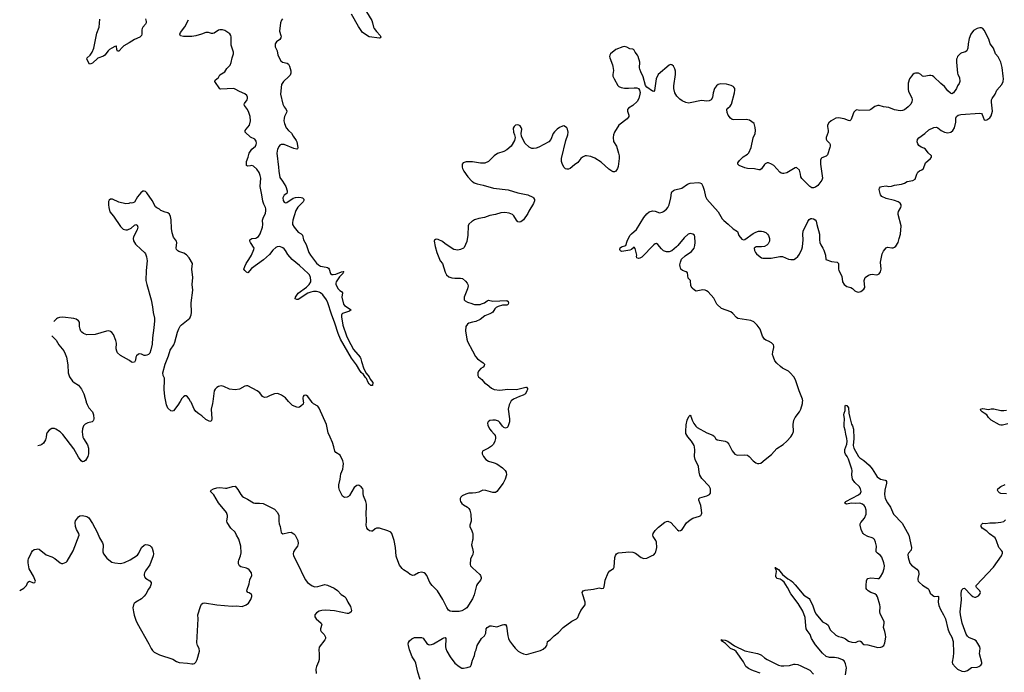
# Model space of a CAD drawing. Header units: inches. Extents: x 1449224 to 1618377, y 389895 to 532950.
# Tile 5 of 105: x 1463532 to 1477598, y 416127 to 425456. Entities that reach past the tile are written whole.
import ezdxf

# ---------------------------------------------------------------- set-up
doc = ezdxf.new("R2010")
doc.units = ezdxf.units.IN
doc.header["$MEASUREMENT"] = 0
for name, color, linetype in [('B4461', 7, 'Continuous'), ('B4462', 7, 'Continuous'), ('B4471', 7, 'Continuous'), ('B4472', 7, 'Continuous')]:
    doc.layers.add(name, color=color, linetype=linetype)

msp = doc.modelspace()

# ---------------------------------------------------------------- linework, layer by layer
at = {"layer": 'B4461', "color": 6, "elevation": 700}
for points in [[(1464479, 420000), (1464482, 419990), (1464496, 419956), (1464521, 419910), (1464570, 419850), (1464587, 419810), (1464589, 419750), (1464587, 419730), (1464580, 419720), (1464567, 419710), (1464507, 419693), (1464466, 419674), (1464444, 419650), (1464428, 419610), (1464426, 419566), (1464433, 419490), (1464441, 419470), (1464501, 419381), (1464516, 419330), (1464514, 419250), (1464504, 419210), (1464470, 419157), (1464450, 419141), (1464430, 419136), (1464410, 419148), (1464370, 419203), (1464303, 419323), (1464150, 419525), (1464110, 419565), (1464050, 419602), (1464028, 419612), (1463990, 419612), (1463952, 419588), (1463923, 419557), (1463913, 419530), (1463912, 419490), (1463898, 419450), (1463870, 419404), (1463850, 419383), (1463830, 419372), (1463793, 419364)], [(1465824, 420000), (1465793, 419947), (1465730, 419866), (1465710, 419860), (1465690, 419864), (1465650, 419902), (1465630, 419949), (1465619, 420000)], [(1466291, 420000), (1466287, 419970), (1466267, 419890), (1466277, 419750), (1466273, 419727), (1466263, 419717), (1466250, 419712), (1466190, 419740), (1466135, 419795), (1466090, 419823), (1466050, 419856), (1466025, 419890), (1465980, 419990), (1465974, 420000)], [(1467583, 420000), (1467585, 419990), (1467580, 419960), (1467550, 419930), (1467530, 419918), (1467510, 419913), (1467490, 419916), (1467430, 419943), (1467394, 419974), (1467372, 420000)], [(1470000, 417180), (1469919, 417050), (1469892, 417028), (1469850, 417005), (1469810, 416998), (1469710, 416995), (1469682, 417002), (1469658, 417018), (1469633, 417053), (1469578, 417170), (1469500, 417290), (1469423, 417370), (1469391, 417410), (1469350, 417513), (1469330, 417535), (1469310, 417547), (1469270, 417561), (1469231, 417550), (1469170, 417517), (1469147, 417513), (1469110, 417527), (1469076, 417556), (1469014, 417590), (1468994, 417610), (1468959, 417659), (1468917, 417757), (1468909, 417789), (1468898, 417910), (1468880, 418010), (1468850, 418110), (1468833, 418130), (1468790, 418150), (1468670, 418190), (1468630, 418190), (1468610, 418179), (1468570, 418146), (1468556, 418144), (1468530, 418149), (1468507, 418170), (1468490, 418194), (1468481, 418230), (1468487, 418290), (1468480, 418410), (1468488, 418472), (1468488, 418530), (1468477, 418570), (1468444, 418650), (1468438, 418682), (1468439, 418730), (1468434, 418750), (1468410, 418778), (1468379, 418799), (1468370, 418802), (1468350, 418798), (1468312, 418768), (1468245, 418655), (1468230, 418639), (1468210, 418630), (1468170, 418627), (1468145, 418645), (1468101, 418730), (1468093, 418770), (1468091, 418809), (1468110, 418890), (1468117, 418963), (1468146, 419030), (1468155, 419070), (1468158, 419110), (1468150, 419150), (1468110, 419229), (1468050, 419270), (1468035, 419290), (1468021, 419350), (1468000, 419410), (1467969, 419489), (1467938, 419550), (1467916, 419670), (1467810, 419905), (1467790, 419934), (1467730, 419967), (1467710, 419984), (1467699, 420000)], [(1463532, 417295), (1463590, 417329), (1463630, 417370), (1463650, 417418), (1463670, 417431), (1463714, 417410), (1463733, 417407), (1463750, 417412), (1463755, 417430), (1463730, 417504), (1463681, 417581), (1463668, 417608), (1463653, 417690), (1463651, 417730), (1463657, 417750), (1463698, 417842), (1463714, 417866), (1463738, 417882), (1463770, 417890), (1463790, 417892), (1463810, 417887), (1463910, 417808), (1463990, 417777), (1464033, 417753), (1464110, 417692), (1464130, 417684), (1464150, 417685), (1464197, 417703), (1464210, 417715), (1464295, 417865), (1464379, 418090), (1464378, 418110), (1464344, 418170), (1464330, 418210), (1464325, 418270), (1464327, 418293), (1464370, 418350), (1464390, 418362), (1464430, 418367), (1464493, 418353), (1464517, 418337), (1464573, 418253), (1464638, 418130), (1464670, 418050), (1464716, 417976), (1464723, 417950), (1464720, 417850), (1464730, 417820), (1464778, 417758), (1464830, 417714), (1464850, 417703), (1464890, 417690), (1464970, 417681), (1465030, 417697), (1465110, 417734), (1465216, 417804), (1465235, 417830), (1465270, 417910), (1465310, 417945), (1465330, 417952), (1465362, 417950), (1465390, 417938), (1465410, 417923), (1465423, 417903), (1465440, 417850), (1465443, 417823), (1465438, 417790), (1465390, 417666), (1465330, 417580), (1465314, 417550), (1465308, 417530), (1465308, 417510), (1465315, 417490), (1465330, 417475), (1465393, 417433), (1465408, 417410), (1465412, 417390), (1465397, 417350), (1465370, 417315), (1465334, 417246), (1465310, 417215), (1465270, 417180), (1465189, 417130), (1465167, 417110), (1465156, 417090), (1465150, 417050), (1465157, 416990), (1465165, 416945), (1465190, 416875), (1465210, 416830), (1465376, 416536), (1465409, 416469), (1465430, 416438), (1465455, 416415), (1465490, 416394), (1465530, 416378), (1465717, 416317), (1465770, 416284), (1465808, 416268), (1465930, 416258), (1465990, 416248), (1466010, 416248), (1466027, 416253), (1466047, 416273), (1466066, 416310), (1466101, 416430), (1466096, 416470), (1466072, 416512), (1466062, 416550), (1466081, 416890), (1466075, 416950), (1466114, 417070), (1466130, 417103), (1466150, 417117), (1466170, 417120), (1466350, 417093), (1466565, 417075), (1466630, 417078), (1466710, 417068), (1466769, 417090), (1466802, 417118), (1466835, 417170), (1466849, 417209), (1466849, 417230), (1466841, 417241), (1466810, 417263), (1466789, 417270), (1466777, 417290), (1466779, 417310), (1466812, 417390), (1466820, 417450), (1466848, 417510), (1466842, 417550), (1466812, 417590), (1466790, 417608), (1466770, 417618), (1466690, 417637), (1466671, 417651), (1466658, 417678), (1466656, 417710), (1466660, 417730), (1466687, 417790), (1466695, 417835), (1466689, 417930), (1466664, 418030), (1466628, 418088), (1466610, 418130), (1466547, 418190), (1466495, 418270), (1466489, 418290), (1466502, 418350), (1466502, 418370), (1466487, 418410), (1466370, 418550), (1466304, 418664), (1466258, 418710), (1466269, 418730), (1466298, 418750), (1466350, 418766), (1466390, 418771), (1466470, 418760), (1466490, 418761), (1466570, 418785), (1466610, 418786), (1466650, 418742), (1466690, 418669), (1466710, 418645), (1466730, 418629), (1466784, 418604), (1466870, 418549), (1466890, 418543), (1466956, 418544), (1467010, 418538), (1467170, 418460), (1467214, 418410), (1467234, 418370), (1467232, 418290), (1467239, 418250), (1467253, 418210), (1467266, 418126), (1467290, 418108), (1467370, 418126), (1467410, 418129), (1467449, 418109), (1467466, 418090), (1467504, 418010), (1467509, 417970), (1467507, 417950), (1467498, 417930), (1467465, 417890), (1467444, 417850), (1467438, 417822), (1467442, 417790), (1467490, 417702), (1467610, 417453), (1467641, 417410), (1467710, 417364), (1467749, 417349), (1467790, 417354), (1467890, 417382), (1467930, 417373), (1468023, 417330), (1468070, 417296), (1468122, 417242), (1468170, 417210), (1468192, 417190), (1468220, 417130), (1468256, 417070), (1468270, 417010), (1468267, 416993), (1468250, 416977), (1468231, 416969), (1468210, 416969), (1468030, 417005), (1467906, 417014), (1467850, 417011), (1467810, 417000), (1467770, 416976), (1467749, 416950), (1467750, 416921), (1467769, 416890), (1467840, 416830), (1467847, 416810), (1467829, 416750), (1467828, 416730), (1467839, 416710), (1467883, 416670), (1467902, 416630), (1467901, 416610), (1467890, 416590), (1467810, 416489), (1467804, 416450), (1467810, 416390), (1467808, 416310), (1467802, 416278), (1467773, 416210), (1467764, 416170), (1467768, 416110)], [(1470000, 418690), (1469950, 418689), (1469904, 418676), (1469853, 418650), (1469834, 418630), (1469826, 418610), (1469825, 418590), (1469831, 418570), (1469850, 418539), (1469870, 418520), (1469930, 418486), (1469950, 418468), (1469963, 418443), (1469978, 418390), (1469979, 418290), (1469963, 418230), (1469963, 418210), (1469991, 418150), (1470000, 418120)], [(1470000, 418017), (1469986, 417950), (1470000, 417897)], [(1470000, 417803), (1469970, 417750), (1469968, 417668), (1469973, 417650), (1469989, 417630), (1470000, 417621)], [(1469253, 416027), (1469220, 416130), (1469190, 416256), (1469176, 416290), (1469138, 416350), (1469099, 416450), (1469085, 416510), (1469081, 416530), (1469085, 416555), (1469102, 416578), (1469133, 416607), (1469170, 416625), (1469270, 416627), (1469295, 416615), (1469350, 416538), (1469370, 416526), (1469390, 416521), (1469416, 416524), (1469445, 416535), (1469570, 416612), (1469590, 416622), (1469610, 416623), (1469618, 416610), (1469614, 416490), (1469618, 416470), (1469635, 416430), (1469683, 416350), (1469750, 416260), (1469810, 416209), (1469850, 416189), (1469873, 416187), (1469925, 416195), (1469970, 416211), (1469981, 416230), (1470000, 416299)]]:
    msp.add_lwpolyline(points, dxfattribs=at)
at = {"layer": 'B4462', "color": 6}
for points, elevation in [([(1468484, 425570), (1468562, 425442), (1468574, 425410), (1468587, 425350), (1468597, 425330), (1468628, 425288), (1468681, 425230), (1468690, 425209), (1468683, 425197), (1468670, 425194), (1468522, 425210), (1468430, 425275), (1468370, 425359), (1468270, 425536)], 600), ([(1465331, 425470), (1465339, 425430), (1465338, 425410), (1465328, 425390), (1465291, 425350), (1465280, 425330), (1465275, 425310), (1465276, 425250), (1465271, 425230), (1465262, 425218), (1465250, 425208), (1465170, 425173), (1465097, 425123), (1465020, 425080), (1464998, 425062), (1464950, 425008), (1464930, 425006), (1464928, 425008), (1464919, 425030), (1464916, 425076), (1464910, 425078), (1464891, 425071), (1464850, 425051), (1464816, 425030), (1464794, 425010), (1464749, 424951), (1464730, 424934), (1464650, 424906), (1464570, 424833), (1464550, 424824), (1464530, 424821), (1464493, 424890), (1464497, 424910), (1464538, 424950), (1464568, 424990), (1464590, 425047), (1464635, 425265), (1464665, 425350), (1464678, 425462)], 600), ([(1467284, 425470), (1467270, 425450), (1467258, 425410), (1467242, 425290), (1467263, 425230), (1467267, 425210), (1467264, 425196), (1467248, 425172), (1467199, 425141), (1467182, 425110), (1467179, 425090), (1467182, 425070), (1467210, 425010), (1467218, 424950), (1467262, 424870), (1467285, 424850), (1467352, 424832), (1467370, 424818), (1467385, 424790), (1467403, 424723), (1467406, 424690), (1467395, 424665), (1467378, 424642), (1467301, 424570), (1467274, 424530), (1467257, 424390), (1467289, 424250), (1467308, 424210), (1467339, 424170), (1467349, 424150), (1467345, 424130), (1467314, 424070), (1467308, 424050), (1467307, 424010), (1467314, 423970), (1467340, 423910), (1467370, 423873), (1467415, 423835), (1467436, 423790), (1467480, 423730), (1467491, 423709), (1467504, 423630), (1467502, 423610), (1467490, 423604), (1467450, 423613), (1467310, 423671), (1467269, 423671), (1467250, 423662), (1467238, 423650), (1467215, 423605), (1467205, 423550), (1467230, 423350), (1467233, 423290), (1467250, 423202), (1467288, 423148), (1467333, 423070), (1467355, 423010), (1467355, 422990), (1467348, 422972), (1467310, 422947), (1467298, 422930), (1467291, 422910), (1467297, 422870), (1467310, 422848), (1467330, 422840), (1467350, 422845), (1467437, 422903), (1467470, 422916), (1467510, 422918), (1467554, 422914), (1467570, 422910), (1467589, 422890), (1467590, 422870), (1467580, 422850), (1467506, 422774), (1467477, 422730), (1467454, 422650), (1467432, 422590), (1467427, 422550), (1467429, 422530), (1467451, 422490), (1467510, 422421), (1467554, 422394), (1467570, 422375), (1467587, 422310), (1467623, 422243), (1467664, 422130), (1467684, 422090), (1467770, 421977), (1467799, 421950), (1467830, 421933), (1467910, 421919), (1467930, 421913), (1467943, 421903), (1467953, 421890), (1467970, 421830), (1467990, 421815), (1468012, 421812), (1468050, 421819), (1468130, 421853), (1468155, 421855), (1468164, 421850), (1468154, 421846), (1468147, 421830), (1468102, 421778), (1468054, 421710), (1468047, 421690), (1468050, 421670), (1468079, 421610), (1468104, 421584), (1468130, 421570), (1468145, 421550), (1468135, 421490), (1468157, 421390), (1468172, 421370), (1468265, 421310), (1468242, 421290), (1468170, 421268), (1468145, 421255), (1468135, 421245), (1468128, 421230), (1468127, 421210), (1468150, 421090), (1468199, 420939), (1468223, 420883), (1468302, 420742), (1468396, 420630), (1468406, 420610), (1468414, 420570), (1468446, 420466), (1468483, 420403), (1468525, 420350), (1468538, 420318), (1468576, 420270), (1468570, 420228), (1468550, 420229), (1468524, 420250), (1468508, 420270), (1468487, 420327), (1468470, 420342), (1468442, 420382), (1468410, 420411), (1468390, 420440), (1468342, 420522), (1468270, 420619), (1468116, 420890), (1468081, 420970), (1468036, 421116), (1467986, 421246), (1467936, 421410), (1467913, 421453), (1467862, 421522), (1467830, 421550), (1467810, 421562), (1467770, 421572), (1467730, 421572), (1467690, 421563), (1467650, 421547), (1467510, 421456), (1467490, 421455), (1467468, 421468), (1467470, 421490), (1467510, 421546), (1467630, 421632), (1467669, 421670), (1467689, 421710), (1467692, 421730), (1467687, 421770), (1467670, 421809), (1467652, 421830), (1467530, 421941), (1467426, 422026), (1467361, 422101), (1467330, 422158), (1467310, 422180), (1467290, 422197), (1467250, 422213), (1467210, 422209), (1467190, 422199), (1467150, 422162), (1467100, 422100), (1467059, 422061), (1467016, 422024), (1466841, 421899), (1466790, 421838), (1466770, 421846), (1466746, 421870), (1466734, 421890), (1466746, 421930), (1466767, 421973), (1466807, 422030), (1466843, 422090), (1466877, 422170), (1466879, 422190), (1466828, 422270), (1466819, 422290), (1466820, 422310), (1466850, 422327), (1466905, 422335), (1466919, 422341), (1466941, 422359), (1466965, 422395), (1466999, 422490), (1467005, 422530), (1467001, 422590), (1467010, 422621), (1467043, 422690), (1467050, 422726), (1467049, 422750), (1467043, 422770), (1467018, 422818), (1467004, 422864), (1466992, 422950), (1466968, 423070), (1466975, 423190), (1466967, 423230), (1466952, 423270), (1466920, 423320), (1466870, 423363), (1466850, 423370), (1466830, 423369), (1466790, 423361), (1466773, 423370), (1466770, 423378), (1466771, 423430), (1466795, 423490), (1466810, 423550), (1466850, 423606), (1466900, 423650), (1466912, 423670), (1466916, 423690), (1466910, 423718), (1466890, 423747), (1466830, 423777), (1466754, 423850), (1466753, 423870), (1466765, 423890), (1466813, 423950), (1466827, 424010), (1466822, 424070), (1466804, 424130), (1466784, 424170), (1466741, 424230), (1466738, 424250), (1466742, 424258), (1466779, 424310), (1466785, 424330), (1466784, 424350), (1466776, 424370), (1466750, 424397), (1466670, 424427), (1466610, 424464), (1466590, 424470), (1466402, 424462), (1466389, 424469), (1466321, 424570), (1466324, 424590), (1466370, 424630), (1466391, 424669), (1466460, 424710), (1466490, 424756), (1466536, 424804), (1466555, 424845), (1466566, 424910), (1466585, 424970), (1466584, 424990), (1466551, 425091), (1466551, 425210), (1466547, 425230), (1466535, 425255), (1466461, 425301), (1466430, 425310), (1466390, 425313), (1466370, 425307), (1466310, 425265), (1466290, 425257), (1466270, 425257), (1466230, 425271), (1466190, 425271), (1466130, 425248), (1466050, 425225), (1465990, 425216), (1465874, 425214), (1465827, 425227), (1465821, 425250), (1465830, 425272), (1465890, 425356), (1465944, 425456)], 600), ([(1470000, 423422), (1469990, 423423), (1469910, 423422), (1469865, 423410), (1469851, 423390), (1469853, 423350), (1469858, 423330), (1469877, 423290), (1469933, 423210), (1469991, 423150), (1470000, 423143)], 700), ([(1465619, 420000), (1465605, 420070), (1465596, 420170), (1465602, 420310), (1465598, 420330), (1465580, 420370), (1465578, 420410), (1465609, 420530), (1465657, 420650), (1465683, 420730), (1465734, 420810), (1465750, 420848), (1465786, 420990), (1465804, 421036), (1465826, 421074), (1465844, 421096), (1465962, 421190), (1465981, 421239), (1465988, 421270), (1465982, 421410), (1466005, 421590), (1465996, 421670), (1466003, 421770), (1465992, 421890), (1466000, 421970), (1465954, 422050), (1465916, 422096), (1465878, 422118), (1465803, 422143), (1465790, 422150), (1465774, 422170), (1465768, 422192), (1465778, 422270), (1465772, 422290), (1465730, 422349), (1465709, 422409), (1465699, 422470), (1465696, 422596), (1465685, 422645), (1465670, 422675), (1465650, 422693), (1465610, 422704), (1465549, 422729), (1465529, 422749), (1465490, 422765), (1465470, 422783), (1465426, 422870), (1465350, 422979), (1465330, 422998), (1465310, 423006), (1465290, 423004), (1465260, 422980), (1465214, 422926), (1465170, 422849), (1465150, 422837), (1465130, 422834), (1465110, 422839), (1465090, 422829), (1465050, 422823), (1464948, 422848), (1464858, 422890), (1464830, 422892), (1464810, 422875), (1464801, 422859), (1464799, 422810), (1464804, 422770), (1464821, 422710), (1464870, 422648), (1464970, 422499), (1465010, 422461), (1465050, 422451), (1465070, 422451), (1465125, 422475), (1465170, 422519), (1465190, 422526), (1465210, 422521), (1465219, 422490), (1465216, 422470), (1465211, 422450), (1465157, 422350), (1465154, 422330), (1465157, 422297), (1465187, 422247), (1465266, 422170), (1465314, 422130), (1465328, 422108), (1465345, 422065), (1465355, 422010), (1465338, 421870), (1465333, 421730), (1465346, 421670), (1465412, 421450), (1465430, 421352), (1465439, 421270), (1465456, 421190), (1465459, 421150), (1465450, 421050), (1465428, 420910), (1465422, 420818), (1465405, 420735), (1465389, 420691), (1465370, 420670), (1465350, 420659), (1465330, 420655), (1465310, 420656), (1465270, 420676), (1465250, 420681), (1465230, 420677), (1465201, 420650), (1465192, 420630), (1465187, 420590), (1465178, 420570), (1465170, 420562), (1465150, 420554), (1465130, 420560), (1465102, 420582), (1464970, 420656), (1464930, 420693), (1464917, 420717), (1464909, 420750), (1464914, 420830), (1464907, 420870), (1464870, 420958), (1464850, 420985), (1464830, 421000), (1464807, 421007), (1464770, 421006), (1464610, 420957), (1464490, 420953), (1464443, 420970), (1464417, 420990), (1464406, 421006), (1464394, 421030), (1464386, 421070), (1464384, 421130), (1464370, 421153), (1464337, 421177), (1464307, 421187), (1464150, 421205), (1464101, 421199), (1464070, 421189), (1464059, 421181), (1464018, 421140)], 700), ([(1470000, 422578), (1469990, 422572), (1469950, 422535), (1469938, 422510), (1469934, 422374), (1469917, 422283), (1469879, 422200), (1469870, 422190), (1469830, 422172), (1469790, 422163), (1469732, 422172), (1469612, 422252), (1469570, 422285), (1469510, 422315), (1469490, 422319), (1469470, 422315), (1469457, 422303), (1469455, 422290), (1469466, 422215), (1469489, 422129), (1469538, 422010), (1469570, 421970), (1469610, 421846), (1469629, 421809), (1469661, 421781), (1469706, 421766), (1469750, 421759), (1469830, 421761), (1469856, 421756), (1469899, 421719), (1469924, 421690), (1469935, 421670), (1469938, 421650), (1469929, 421610), (1469880, 421490), (1469880, 421460), (1469883, 421450), (1469896, 421436), (1469930, 421418), (1469990, 421397), (1470000, 421394)], 700), ([(1470000, 421132), (1469950, 421120), (1469930, 421106), (1469904, 421070), (1469900, 421010), (1469919, 420890), (1469930, 420855), (1470000, 420721)], 700), ([(1463992, 420936), (1464054, 420874), (1464092, 420810), (1464161, 420721), (1464182, 420682), (1464198, 420630), (1464217, 420523), (1464222, 420410), (1464243, 420350), (1464288, 420288), (1464309, 420269), (1464370, 420233), (1464416, 420176), (1464447, 420110), (1464479, 420000)], 700), ([(1467372, 420000), (1467330, 420050), (1467270, 420090), (1467230, 420108), (1467210, 420114), (1467170, 420106), (1467110, 420084), (1467061, 420059), (1467030, 420054), (1467000, 420070), (1466960, 420120), (1466925, 420150), (1466790, 420221), (1466770, 420222), (1466750, 420218), (1466670, 420177), (1466610, 420166), (1466530, 420177), (1466450, 420212), (1466410, 420223), (1466370, 420214), (1466350, 420200), (1466324, 420176), (1466312, 420150), (1466291, 420000)], 700), ([(1465974, 420000), (1465950, 420042), (1465930, 420066), (1465910, 420077), (1465890, 420078), (1465870, 420066), (1465850, 420042), (1465824, 420000)], 700), ([(1467699, 420000), (1467650, 420071), (1467630, 420084), (1467610, 420088), (1467590, 420084), (1467579, 420070), (1467576, 420050), (1467583, 420000)], 700)]:
    msp.add_lwpolyline(points, dxfattribs=dict(at, elevation=elevation))
at = {"layer": 'B4471', "color": 6}
for points, elevation in [([(1470000, 416299), (1470003, 416310), (1470030, 416370), (1470039, 416421), (1470053, 416450), (1470068, 416512), (1470129, 416610), (1470172, 416650), (1470190, 416686), (1470197, 416750), (1470208, 416770), (1470250, 416791), (1470270, 416792), (1470350, 416777), (1470430, 416807), (1470450, 416813), (1470471, 416811), (1470487, 416787), (1470507, 416650), (1470516, 416610), (1470530, 416578), (1470570, 416518), (1470610, 416471), (1470651, 416430), (1470685, 416410), (1470730, 416390), (1470770, 416382), (1470970, 416438), (1471010, 416460), (1471050, 416493), (1471061, 416510), (1471067, 416530), (1471070, 416570), (1471110, 416594), (1471166, 416650), (1471230, 416695), (1471296, 416770), (1471421, 416859), (1471486, 416890), (1471505, 416910), (1471519, 416950), (1471549, 417010), (1471612, 417090), (1471610, 417130), (1471570, 417250), (1471568, 417270), (1471581, 417290), (1471610, 417303), (1471730, 417316), (1471790, 417332), (1471810, 417333), (1471850, 417325), (1471870, 417331), (1471882, 417350), (1471889, 417410), (1471897, 417443), (1471939, 417550), (1471962, 417578), (1472013, 417610), (1472026, 417630), (1472033, 417770), (1472041, 417799), (1472058, 417822), (1472070, 417830), (1472086, 417834), (1472193, 417847), (1472230, 417850), (1472290, 417844), (1472330, 417829), (1472410, 417770), (1472450, 417756), (1472490, 417760), (1472558, 417790), (1472590, 417808), (1472610, 417830), (1472620, 417850), (1472635, 417910), (1472627, 417990), (1472619, 418010), (1472580, 418070), (1472576, 418090), (1472580, 418110), (1472610, 418156), (1472656, 418204), (1472750, 418274), (1472770, 418284), (1472790, 418287), (1472833, 418270), (1472930, 418163), (1472950, 418152), (1472970, 418154), (1472997, 418170), (1473058, 418262), (1473110, 418308), (1473150, 418329), (1473243, 418357), (1473263, 418370), (1473273, 418387), (1473277, 418403), (1473274, 418446), (1473260, 418510), (1473232, 418588), (1473233, 418607), (1473250, 418622), (1473350, 418649), (1473387, 418670), (1473399, 418690), (1473399, 418750), (1473381, 418790), (1473277, 418897), (1473247, 418947), (1473237, 418990), (1473228, 419070), (1473182, 419170), (1473171, 419210), (1473177, 419303), (1473174, 419350), (1473167, 419370), (1473131, 419431), (1473075, 419495), (1473050, 419543), (1473047, 419570), (1473055, 419665), (1473066, 419730), (1473090, 419785), (1473110, 419802), (1473119, 419790), (1473137, 419730), (1473164, 419684), (1473190, 419645), (1473210, 419625), (1473350, 419549), (1473436, 419516), (1473456, 419496), (1473471, 419470), (1473495, 419450), (1473610, 419432), (1473638, 419418), (1473661, 419390), (1473710, 419292), (1473750, 419246), (1473770, 419235), (1473790, 419231), (1473890, 419235), (1473929, 419229), (1473953, 419213), (1474011, 419150), (1474050, 419120), (1474070, 419112), (1474090, 419110), (1474121, 419119), (1474179, 419170), (1474270, 419240), (1474350, 419327), (1474438, 419382), (1474490, 419430), (1474550, 419492), (1474574, 419530), (1474586, 419570), (1474579, 419670), (1474593, 419730), (1474611, 419770), (1474671, 419850), (1474691, 419889), (1474715, 419970), (1474717, 420000)], 700), ([(1470549, 420000), (1470543, 419990), (1470525, 419950), (1470510, 419890), (1470528, 419750), (1470527, 419710), (1470503, 419637), (1470494, 419626), (1470470, 419619), (1470450, 419627), (1470427, 419647), (1470390, 419700), (1470370, 419717), (1470330, 419732), (1470290, 419732), (1470250, 419726), (1470222, 419710), (1470214, 419690), (1470219, 419659), (1470241, 419610), (1470272, 419572), (1470312, 419532), (1470326, 419510), (1470330, 419490), (1470328, 419468), (1470320, 419430), (1470302, 419390), (1470270, 419358), (1470231, 419330), (1470145, 419290), (1470138, 419270), (1470139, 419250), (1470156, 419210), (1470192, 419170), (1470230, 419147), (1470310, 419123), (1470350, 419105), (1470430, 419052), (1470469, 419010), (1470480, 418990), (1470484, 418950), (1470467, 418890), (1470438, 418830), (1470350, 418711), (1470330, 418699), (1470290, 418699), (1470190, 418728), (1470150, 418731), (1470090, 418703), (1470050, 418691), (1470000, 418690)], 700), ([(1475331, 416090), (1475343, 416190), (1475330, 416250), (1475310, 416290), (1475285, 416305), (1475228, 416328), (1475170, 416337), (1475099, 416339), (1475055, 416355), (1475002, 416402), (1474901, 416521), (1474844, 416610), (1474824, 416670), (1474783, 416723), (1474767, 416750), (1474760, 416790), (1474754, 416910), (1474721, 417001), (1474653, 417110), (1474546, 417250), (1474501, 417341), (1474454, 417414), (1474422, 417442), (1474397, 417457), (1474350, 417470), (1474341, 417481), (1474336, 417490), (1474335, 417510), (1474343, 417570), (1474339, 417599), (1474330, 417610), (1474329, 417631), (1474331, 417611), (1474347, 417613), (1474370, 417595), (1474427, 417527), (1474505, 417465), (1474550, 417439), (1474570, 417420), (1474610, 417379), (1474732, 417232), (1474810, 417184), (1474821, 417170), (1474860, 417080), (1474890, 416990), (1474910, 416959), (1475001, 416850), (1475058, 416818), (1475079, 416799), (1475110, 416733), (1475190, 416658), (1475230, 416637), (1475272, 416632), (1475302, 416622), (1475328, 416608), (1475373, 416573), (1475418, 416558), (1475470, 416555), (1475510, 416571), (1475535, 416575), (1475550, 416570), (1475576, 416536), (1475590, 416526), (1475650, 416518), (1475790, 416480), (1475835, 416485), (1475850, 416490), (1475875, 416510), (1475890, 416551), (1475903, 416630), (1475902, 416670), (1475893, 416710), (1475871, 416770), (1475882, 416830), (1475881, 416850), (1475823, 416970), (1475819, 416990), (1475824, 417064), (1475819, 417090), (1475784, 417204), (1475771, 417230), (1475749, 417249), (1475690, 417269), (1475652, 417292), (1475634, 417310), (1475626, 417326), (1475624, 417370), (1475627, 417433), (1475634, 417450), (1475650, 417466), (1475690, 417476), (1475790, 417466), (1475810, 417470), (1475830, 417491), (1475862, 417550), (1475883, 417610), (1475886, 417650), (1475878, 417690), (1475850, 417773), (1475830, 417797), (1475787, 417830), (1475769, 417850), (1475765, 417870), (1475770, 417930), (1475757, 417990), (1475744, 418024), (1475730, 418039), (1475711, 418050), (1475650, 418070), (1475597, 418097), (1475581, 418110), (1475570, 418128), (1475554, 418170), (1475538, 418230), (1475538, 418250), (1475546, 418270), (1475598, 418330), (1475624, 418390), (1475625, 418445), (1475610, 418493), (1475594, 418514), (1475571, 418531), (1475536, 418544), (1475470, 418539), (1475410, 418545), (1475350, 418530), (1475334, 418534), (1475316, 418550), (1475334, 418570), (1475515, 418665), (1475543, 418690), (1475551, 418710), (1475544, 418750), (1475525, 418785), (1475461, 418841), (1475429, 418889), (1475419, 418950), (1475423, 419010), (1475418, 419030), (1475374, 419174), (1475354, 419214), (1475327, 419247), (1475318, 419270), (1475320, 419310), (1475348, 419390), (1475353, 419433), (1475350, 419470), (1475332, 419530), (1475324, 419590), (1475310, 419635), (1475308, 419670), (1475315, 419755), (1475306, 419810), (1475308, 419830), (1475322, 419870), (1475326, 419934), (1475330, 419944), (1475350, 419942), (1475374, 419910), (1475378, 419830), (1475389, 419770), (1475415, 419675), (1475430, 419650), (1475445, 419605), (1475449, 419470), (1475440, 419370), (1475441, 419350), (1475449, 419330), (1475513, 419213), (1475532, 419192), (1475593, 419153), (1475667, 419090), (1475710, 419037), (1475780, 418920), (1475827, 418887), (1475894, 418874), (1475907, 418867), (1475915, 418855), (1475917, 418830), (1475893, 418730), (1475888, 418670), (1475897, 418610), (1475927, 418550), (1475971, 418490), (1476016, 418390), (1476140, 418260), (1476234, 418090), (1476274, 417910), (1476266, 417874), (1476229, 417831), (1476220, 417810), (1476225, 417770), (1476250, 417689), (1476270, 417659), (1476350, 417604), (1476372, 417572), (1476377, 417530), (1476362, 417470), (1476362, 417450), (1476369, 417430), (1476384, 417410), (1476430, 417372), (1476507, 417327), (1476521, 417310), (1476539, 417259), (1476570, 417229), (1476590, 417216), (1476607, 417213), (1476650, 417217), (1476656, 417210), (1476659, 417190), (1476652, 417130), (1476663, 417083), (1476687, 417027), (1476730, 416950), (1476758, 416890), (1476790, 416750), (1476810, 416696), (1476846, 416630), (1476867, 416567), (1476873, 416407), (1476869, 416350), (1476852, 416272), (1476857, 416250), (1476899, 416199), (1476930, 416173), (1476990, 416146), (1477030, 416139), (1477070, 416153), (1477130, 416196), (1477210, 416201), (1477235, 416210), (1477264, 416230), (1477276, 416250), (1477278, 416270), (1477243, 416390), (1477251, 416470), (1477248, 416490), (1477221, 416541), (1477195, 416575), (1477173, 416590), (1477090, 416627), (1477070, 416645), (1477052, 416672), (1476994, 416830), (1476972, 416950), (1476969, 416990), (1476985, 417165), (1476982, 417250), (1476986, 417294), (1476992, 417308), (1477010, 417327), (1477030, 417330), (1477125, 417230), (1477150, 417212), (1477170, 417202), (1477190, 417201), (1477230, 417222), (1477250, 417245), (1477256, 417270), (1477247, 417290), (1477199, 417339), (1477194, 417350), (1477198, 417370), (1477444, 417630), (1477556, 417790), (1477572, 417830), (1477571, 417850), (1477559, 417870), (1477520, 417910), (1477488, 418008), (1477466, 418050), (1477387, 418107), (1477350, 418145), (1477283, 418190), (1477267, 418210), (1477266, 418230), (1477270, 418241), (1477290, 418260), (1477330, 418255), (1477390, 418263), (1477470, 418263), (1477547, 418273), (1477590, 418285), (1477614, 418306)], 600), ([(1477650, 419681), (1477570, 419660), (1477550, 419659), (1477527, 419667), (1477410, 419733), (1477372, 419770), (1477348, 419808), (1477308, 419830), (1477282, 419850), (1477264, 419870), (1477257, 419890), (1477290, 419900), (1477370, 419886), (1477410, 419894), (1477448, 419892), (1477550, 419869), (1477590, 419868), (1477630, 419874)], 600), ([(1477630, 418678), (1477550, 418681), (1477530, 418691), (1477510, 418710), (1477501, 418730), (1477507, 418750), (1477550, 418785), (1477609, 418811)], 600), ([(1470000, 418120), (1470003, 418110), (1470003, 418030), (1470000, 418017)], 700), ([(1470000, 417897), (1470012, 417850), (1470004, 417810), (1470000, 417803)], 700), ([(1470000, 417621), (1470055, 417575), (1470104, 417524), (1470116, 417510), (1470124, 417484), (1470124, 417470), (1470115, 417445), (1470070, 417392), (1470058, 417370), (1470025, 417235), (1470000, 417180), (1470000, 417180)], 700), ([(1474110, 416113), (1474030, 416146), (1473990, 416158), (1473941, 416181), (1473907, 416210), (1473870, 416276), (1473766, 416426), (1473745, 416445), (1473687, 416470), (1473617, 416537), (1473570, 416570), (1473564, 416584), (1473549, 416590), (1473567, 416593), (1473610, 416586), (1473650, 416573), (1473745, 416505), (1473893, 416433), (1474074, 416394), (1474110, 416383), (1474130, 416372), (1474173, 416333), (1474209, 416309), (1474370, 416229), (1474410, 416220), (1474450, 416219), (1474530, 416227), (1474590, 416243), (1474610, 416243), (1474650, 416237), (1474690, 416222), (1474819, 416159), (1474870, 416103)], 600)]:
    msp.add_lwpolyline(points, dxfattribs=dict(at, elevation=elevation))
at = {"layer": 'B4472', "color": 6, "elevation": 700}
for points in [[(1474717, 420000), (1474718, 420010), (1474715, 420030), (1474668, 420150), (1474616, 420310), (1474593, 420350), (1474539, 420410), (1474514, 420430), (1474430, 420475), (1474398, 420498), (1474346, 420546), (1474321, 420581), (1474299, 420630), (1474288, 420670), (1474290, 420710), (1474307, 420770), (1474307, 420790), (1474300, 420810), (1474270, 420838), (1474230, 420860), (1474190, 420875), (1474170, 420890), (1474145, 420930), (1474110, 421030), (1474069, 421089), (1474018, 421138), (1473975, 421155), (1473790, 421186), (1473770, 421199), (1473718, 421258), (1473690, 421280), (1473558, 421330), (1473489, 421390), (1473450, 421475), (1473365, 421565), (1473342, 421582), (1473324, 421590), (1473290, 421594), (1473197, 421577), (1473170, 421588), (1473139, 421619), (1473120, 421650), (1473114, 421730), (1473090, 421750), (1473083, 421763), (1473070, 421837), (1473054, 421850), (1472999, 421870), (1472978, 421890), (1472966, 421926), (1472963, 421950), (1472970, 421990), (1472988, 422032), (1473039, 422081), (1473130, 422144), (1473165, 422190), (1473175, 422230), (1473179, 422270), (1473178, 422350), (1473170, 422374), (1473150, 422390), (1473130, 422396), (1473110, 422398), (1473081, 422390), (1473022, 422338), (1472936, 422230), (1472913, 422207), (1472850, 422154), (1472810, 422137), (1472770, 422137), (1472730, 422150), (1472699, 422179), (1472650, 422244), (1472630, 422255), (1472610, 422250), (1472590, 422236), (1472418, 422062), (1472390, 422046), (1472370, 422041), (1472348, 422050), (1472342, 422070), (1472348, 422090), (1472344, 422110), (1472325, 422185), (1472310, 422202), (1472271, 422169), (1472250, 422161), (1472136, 422144), (1472117, 422150), (1472110, 422159), (1472106, 422170), (1472110, 422196), (1472129, 422210), (1472192, 422228), (1472210, 422290), (1472250, 422370), (1472270, 422395), (1472343, 422457), (1472450, 422628), (1472490, 422681), (1472526, 422710), (1472570, 422724), (1472610, 422720), (1472670, 422697), (1472710, 422703), (1472730, 422712), (1472774, 422746), (1472792, 422770), (1472809, 422810), (1472834, 422910), (1472841, 422979), (1472850, 422997), (1472870, 423016), (1472890, 423026), (1472991, 423049), (1473070, 423103), (1473110, 423120), (1473230, 423128), (1473250, 423125), (1473270, 423115), (1473290, 423074), (1473310, 423021), (1473327, 422930), (1473349, 422890), (1473508, 422710), (1473568, 422610), (1473590, 422584), (1473653, 422533), (1473725, 422465), (1473784, 422430), (1473804, 422370), (1473850, 422321), (1473870, 422309), (1473890, 422314), (1474010, 422400), (1474050, 422421), (1474088, 422432), (1474130, 422434), (1474151, 422430), (1474190, 422413), (1474217, 422390), (1474231, 422370), (1474244, 422330), (1474242, 422290), (1474226, 422250), (1474207, 422233), (1474170, 422216), (1474130, 422209), (1474053, 422207), (1474039, 422201), (1474026, 422190), (1474030, 422158), (1474044, 422130), (1474059, 422110), (1474110, 422064), (1474130, 422052), (1474150, 422047), (1474268, 422048), (1474390, 422072), (1474430, 422073), (1474515, 422035), (1474550, 422027), (1474590, 422030), (1474617, 422043), (1474649, 422071), (1474670, 422104), (1474703, 422177), (1474713, 422210), (1474723, 422310), (1474720, 422390), (1474726, 422434), (1474790, 422570), (1474810, 422598), (1474832, 422612), (1474850, 422615), (1474871, 422610), (1474897, 422597), (1474910, 422578), (1474918, 422530), (1474956, 422390), (1474957, 422310), (1474964, 422270), (1474977, 422237), (1475007, 422190), (1475021, 422161), (1475043, 422090), (1475047, 422030), (1475130, 422001), (1475209, 421989), (1475229, 421970), (1475230, 421890), (1475235, 421870), (1475275, 421790), (1475285, 421710), (1475310, 421670), (1475350, 421640), (1475406, 421626), (1475430, 421615), (1475462, 421582), (1475479, 421570), (1475510, 421563), (1475550, 421569), (1475590, 421603), (1475603, 421630), (1475595, 421730), (1475611, 421769), (1475657, 421803), (1475685, 421815), (1475710, 421818), (1475770, 421810), (1475790, 421813), (1475810, 421825), (1475821, 421839), (1475830, 421853), (1475837, 421890), (1475828, 421992), (1475854, 422110), (1475870, 422148), (1475910, 422193), (1475930, 422206), (1475990, 422193), (1476010, 422194), (1476030, 422202), (1476050, 422219), (1476080, 422270), (1476094, 422330), (1476114, 422390), (1476122, 422510), (1476083, 422670), (1476082, 422690), (1476088, 422712), (1476121, 422770), (1476125, 422790), (1476122, 422810), (1476111, 422831), (1476083, 422850), (1476027, 422870), (1475910, 422899), (1475847, 422930), (1475828, 422950), (1475822, 422970), (1475812, 423028), (1475814, 423050), (1475830, 423069), (1475850, 423073), (1475910, 423080), (1475950, 423073), (1475986, 423074), (1476030, 423090), (1476130, 423106), (1476170, 423120), (1476210, 423142), (1476290, 423156), (1476322, 423178), (1476331, 423190), (1476349, 423250), (1476364, 423276), (1476385, 423295), (1476419, 423310), (1476444, 423330), (1476474, 423410), (1476542, 423470), (1476557, 423490), (1476556, 423510), (1476510, 423555), (1476470, 423606), (1476450, 423619), (1476410, 423633), (1476377, 423657), (1476361, 423681), (1476353, 423710), (1476358, 423742), (1476375, 423765), (1476464, 423830), (1476518, 423882), (1476590, 423914), (1476630, 423918), (1476650, 423909), (1476695, 423870), (1476741, 423850), (1476790, 423840), (1476833, 423847), (1476864, 423870), (1476888, 423910), (1476906, 423990), (1476907, 424050), (1476916, 424070), (1476939, 424090), (1476977, 424103), (1477250, 424122), (1477270, 424115), (1477282, 424102), (1477310, 424023), (1477330, 424019), (1477350, 424026), (1477390, 424051), (1477410, 424083), (1477431, 424150), (1477417, 424277), (1477417, 424310), (1477423, 424330), (1477466, 424390), (1477493, 424450), (1477562, 424530), (1477580, 424570), (1477586, 424610), (1477583, 424650), (1477567, 424773), (1477547, 424850), (1477510, 424925), (1477474, 424970), (1477444, 425050), (1477398, 425110), (1477376, 425176), (1477308, 425308), (1477290, 425329), (1477270, 425338), (1477250, 425341), (1477210, 425331), (1477158, 425302), (1477119, 425250), (1477094, 425186), (1477079, 425110), (1477075, 425050), (1477061, 425010), (1477044, 424996), (1476990, 424984), (1476970, 424973), (1476930, 424930), (1476923, 424910), (1476917, 424890), (1476917, 424850), (1476928, 424690), (1476932, 424670), (1476956, 424630), (1476962, 424570), (1476955, 424545), (1476930, 424510), (1476913, 424470), (1476870, 424409), (1476850, 424397), (1476830, 424404), (1476790, 424441), (1476743, 424503), (1476690, 424545), (1476590, 424640), (1476571, 424651), (1476550, 424657), (1476530, 424657), (1476450, 424644), (1476430, 424650), (1476406, 424670), (1476370, 424690), (1476330, 424693), (1476310, 424686), (1476290, 424672), (1476270, 424650), (1476242, 424610), (1476224, 424550), (1476224, 424464), (1476228, 424430), (1476277, 424337), (1476282, 424310), (1476278, 424282), (1476260, 424250), (1476223, 424210), (1476171, 424169), (1476142, 424158), (1476110, 424154), (1476030, 424168), (1475950, 424199), (1475871, 424211), (1475810, 424230), (1475790, 424228), (1475750, 424213), (1475690, 424170), (1475670, 424161), (1475530, 424159), (1475490, 424166), (1475470, 424160), (1475450, 424136), (1475438, 424110), (1475412, 424028), (1475390, 424010), (1475370, 424013), (1475310, 424041), (1475230, 424055), (1475190, 424047), (1475123, 424010), (1475090, 423982), (1475073, 423950), (1475070, 423930), (1475083, 423870), (1475081, 423850), (1475055, 423770), (1475054, 423750), (1475063, 423730), (1475100, 423690), (1475110, 423671), (1475111, 423650), (1475106, 423630), (1475070, 423523), (1475053, 423507), (1474990, 423482), (1474979, 423470), (1474970, 423450), (1474971, 423389), (1475001, 423190), (1474990, 423162), (1474934, 423086), (1474899, 423061), (1474870, 423052), (1474850, 423053), (1474818, 423070), (1474705, 423185), (1474693, 423210), (1474687, 423250), (1474670, 423303), (1474630, 423341), (1474610, 423339), (1474490, 423268), (1474450, 423256), (1474430, 423255), (1474410, 423263), (1474390, 423278), (1474304, 423370), (1474270, 423393), (1474230, 423409), (1474210, 423408), (1474183, 423397), (1474170, 423384), (1474130, 423323), (1474110, 423311), (1474090, 423310), (1474030, 423323), (1473928, 423328), (1473890, 423336), (1473812, 423370), (1473790, 423390), (1473789, 423411), (1473815, 423445), (1473866, 423494), (1473930, 423533), (1473950, 423552), (1473979, 423630), (1474011, 423769), (1474039, 423830), (1474044, 423870), (1474037, 423917), (1474023, 423970), (1473958, 424018), (1473910, 424028), (1473730, 424025), (1473710, 424031), (1473686, 424046), (1473655, 424090), (1473637, 424130), (1473633, 424170), (1473647, 424190), (1473680, 424220), (1473699, 424250), (1473744, 424410), (1473750, 424450), (1473746, 424470), (1473736, 424490), (1473723, 424503), (1473696, 424516), (1473630, 424536), (1473550, 424538), (1473510, 424530), (1473488, 424512), (1473457, 424470), (1473440, 424410), (1473430, 424342), (1473410, 424310), (1473383, 424297), (1473350, 424291), (1473270, 424300), (1473110, 424267), (1473090, 424265), (1473050, 424272), (1472996, 424296), (1472961, 424321), (1472921, 424361), (1472890, 424410), (1472876, 424470), (1472875, 424510), (1472898, 424670), (1472899, 424718), (1472891, 424751), (1472872, 424792), (1472850, 424809), (1472830, 424813), (1472810, 424805), (1472655, 424670), (1472625, 424610), (1472598, 424442), (1472590, 424428), (1472570, 424433), (1472493, 424490), (1472470, 424514), (1472438, 424638), (1472403, 424710), (1472390, 424750), (1472387, 424770), (1472390, 424850), (1472366, 424930), (1472356, 424950), (1472326, 424990), (1472310, 425022), (1472299, 425030), (1472290, 425035), (1472250, 425038), (1472205, 425065), (1472171, 425071), (1472150, 425070), (1472050, 425031), (1471973, 424970), (1471961, 424950), (1471956, 424930), (1471961, 424910), (1472001, 424810), (1472006, 424786), (1472013, 424730), (1472006, 424670), (1472007, 424650), (1472023, 424610), (1472076, 424516), (1472090, 424502), (1472126, 424486), (1472170, 424479), (1472230, 424476), (1472310, 424482), (1472350, 424481), (1472370, 424470), (1472386, 424450), (1472394, 424414), (1472393, 424393), (1472377, 424330), (1472352, 424288), (1472291, 424229), (1472231, 424190), (1472213, 424170), (1472214, 424150), (1472233, 424090), (1472232, 424070), (1472224, 424056), (1472210, 424041), (1472090, 423946), (1472030, 423850), (1472013, 423810), (1472009, 423770), (1472016, 423716), (1472056, 423650), (1472088, 423550), (1472097, 423510), (1472097, 423470), (1472083, 423357), (1472073, 423327), (1472049, 423291), (1472030, 423280), (1472010, 423280), (1471990, 423290), (1471950, 423319), (1471838, 423418), (1471750, 423476), (1471690, 423498), (1471630, 423511), (1471610, 423508), (1471570, 423490), (1471549, 423470), (1471507, 423413), (1471458, 423382), (1471397, 423330), (1471370, 423319), (1471350, 423317), (1471330, 423325), (1471310, 423344), (1471284, 423384), (1471270, 423430), (1471270, 423470), (1471333, 423727), (1471362, 423810), (1471369, 423850), (1471358, 423890), (1471346, 423910), (1471330, 423926), (1471303, 423937), (1471284, 423936), (1471244, 423916), (1471210, 423892), (1471170, 423855), (1471154, 423830), (1471118, 423742), (1471090, 423710), (1470950, 423633), (1470910, 423621), (1470870, 423617), (1470850, 423617), (1470810, 423633), (1470748, 423690), (1470699, 423790), (1470696, 423830), (1470703, 423890), (1470697, 423917), (1470680, 423940), (1470662, 423950), (1470650, 423954), (1470613, 423947), (1470594, 423930), (1470583, 423903), (1470584, 423850), (1470601, 423810), (1470611, 423770), (1470602, 423730), (1470551, 423649), (1470490, 423596), (1470447, 423573), (1470357, 423543), (1470311, 423509), (1470230, 423430), (1470175, 423405), (1470115, 423405), (1470030, 423420), (1470000, 423422)], [(1470000, 423143), (1470025, 423125), (1470069, 423109), (1470151, 423091), (1470301, 423050), (1470510, 423024), (1470650, 422983), (1470790, 422950), (1470860, 422920), (1470874, 422910), (1470887, 422887), (1470886, 422866), (1470873, 422830), (1470803, 422717), (1470790, 422687), (1470730, 422597), (1470690, 422567), (1470670, 422563), (1470650, 422568), (1470630, 422590), (1470592, 422650), (1470570, 422670), (1470522, 422690), (1470462, 422698), (1470406, 422694), (1470330, 422673), (1470250, 422656), (1470170, 422630), (1470090, 422616), (1470030, 422596), (1470000, 422578)], [(1470000, 421394), (1470030, 421387), (1470070, 421385), (1470110, 421387), (1470130, 421393), (1470170, 421410), (1470210, 421437), (1470230, 421445), (1470290, 421432), (1470490, 421442), (1470510, 421430), (1470515, 421410), (1470511, 421390), (1470499, 421381), (1470490, 421376), (1470430, 421377), (1470365, 421355), (1470340, 421340), (1470319, 421321), (1470290, 421277), (1470276, 421264), (1470250, 421250), (1470176, 421224), (1470110, 421171), (1470050, 421144), (1470000, 421132)], [(1470000, 420721), (1470042, 420642), (1470070, 420610), (1470155, 420550), (1470171, 420530), (1470166, 420510), (1470151, 420490), (1470121, 420470), (1470084, 420430), (1470077, 420410), (1470075, 420370), (1470087, 420350), (1470132, 420312), (1470170, 420265), (1470210, 420239), (1470270, 420187), (1470310, 420169), (1470390, 420160), (1470505, 420175), (1470630, 420172), (1470763, 420203), (1470770, 420203), (1470784, 420184), (1470785, 420170), (1470778, 420150), (1470756, 420110), (1470724, 420090), (1470670, 420071), (1470584, 420030), (1470555, 420010), (1470549, 420000)]]:
    msp.add_lwpolyline(points, dxfattribs=at)

doc.saveas('drawing.dxf')
